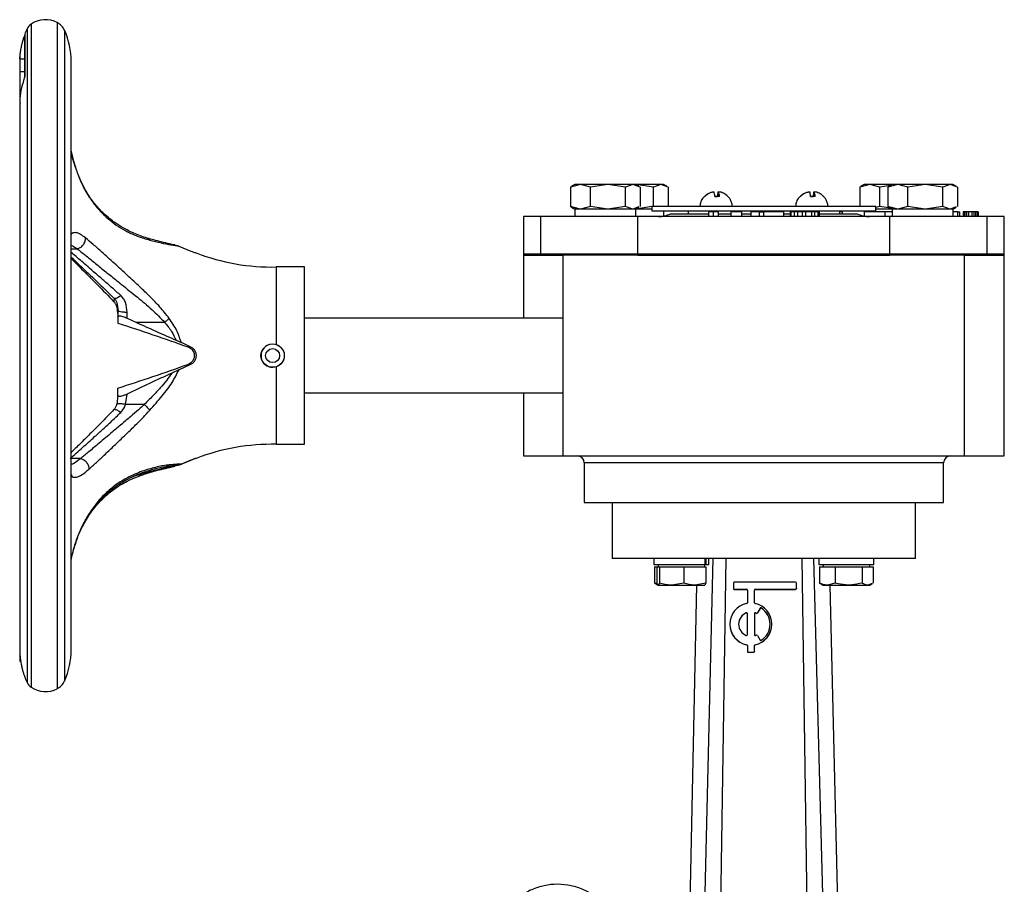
# Model space of a CAD drawing. Header units: millimetres. Extents: x 249 to 1195, y -3 to 820.
# Tile 5 of 28: x 249 to 460, y 369 to 555. Entities that reach past the tile are written whole.
import ezdxf

# ---------------------------------------------------------------- set-up
doc = ezdxf.new("R2010")
doc.units = ezdxf.units.MM

msp = doc.modelspace()

# ---------------------------------------------------------------- linework, layer by layer
at = {"color": 8, "linetype": 'Continuous', "lineweight": 25}
for p, q in [((250.49, 552.75), (250.49, 532.24)), ((251.35, 553.75), (251.35, 532.94)), ((256.97, 554.08), (256.97, 533.17)), ((258.51, 552.43), (258.51, 532.01)), ((250.49, 532.24), (250.49, 412.64)), ((251.35, 532.94), (251.35, 411.64)), ((256.97, 533.17), (256.97, 411.32)), ((258.51, 532.01), (258.51, 412.96)), ((263.68, 517.03), (263.76, 516.76)), ((259.93, 505.58), (261.23, 505.58)), ((269.93, 474.12), (269.89, 473.68)), ((262.02, 460.66), (259.93, 460.66)), ((408.74, 459.7), (369.88, 459.7)), ((446.88, 459.7), (408.74, 459.7)), ((275.61, 457.49), (274.9, 457.49))]:
    msp.add_line(p, q, dxfattribs=at)
at = {"color": 7, "linetype": 'Continuous', "lineweight": 25}
for p, q in [((249.99, 551.56), (249.93, 551.21)), ((249.93, 551.21), (249.93, 542.27)), ((249.99, 551.56), (249.99, 542.57)), ((248.93, 547.51), (248.93, 546.7)), ((248.93, 546.7), (248.93, 546.3)), ((248.93, 546.3), (249.93, 546.3)), ((248.93, 546.3), (248.93, 543.6)), ((259.93, 419.7), (259.93, 545.7)), ((248.93, 543.6), (248.93, 538.21)), ((248.93, 543.6), (249.93, 543.6)), ((249.93, 542.27), (249.99, 542.57)), ((249.93, 542.26), (249.93, 542.27)), ((248.93, 538.21), (248.93, 537.92)), ((248.93, 537.92), (248.93, 537.74)), ((248.93, 537.74), (248.93, 536.99)), ((248.93, 536.99), (248.93, 536.98)), ((248.93, 536.98), (248.93, 419.74)), ((369.06, 519.4), (366.9, 518.82)), ((367.88, 519.4), (367.17, 518.99)), ((369.06, 519.4), (367.88, 519.4)), ((371.21, 518.82), (369.06, 519.4)), ((374.95, 519.4), (369.06, 519.4)), ((374.95, 519.4), (371.21, 518.82)), ((378.69, 518.82), (374.95, 519.4)), ((380.27, 519.4), (374.95, 519.4)), ((380.27, 519.4), (378.69, 518.82)), ((381.85, 518.82), (380.27, 519.4)), ((380.88, 519.4), (380.27, 519.4)), ((381.58, 518.99), (380.88, 519.4)), ((384.69, 518.82), (380.95, 519.4)), ((386.27, 519.4), (380.95, 519.4)), ((386.27, 519.4), (384.69, 518.82)), ((387.85, 518.82), (386.27, 519.4)), ((386.88, 519.4), (386.27, 519.4)), ((387.58, 518.99), (386.88, 519.4)), ((431.06, 519.4), (428.9, 518.82)), ((429.88, 519.4), (429.17, 518.99)), ((431.06, 519.4), (429.88, 519.4)), ((433.21, 518.82), (431.06, 519.4)), ((435.88, 519.4), (431.06, 519.4)), ((435.48, 519.17), (433.21, 518.82)), ((437.06, 519.4), (434.9, 518.82)), ((435.88, 519.4), (435.17, 518.99)), ((437.06, 519.4), (435.88, 519.4)), ((439.21, 518.82), (437.06, 519.4)), ((442.95, 519.4), (437.06, 519.4)), ((442.95, 519.4), (439.21, 518.82)), ((446.69, 518.82), (442.95, 519.4)), ((448.27, 519.4), (442.95, 519.4)), ((448.27, 519.4), (446.69, 518.82)), ((449.85, 518.82), (448.27, 519.4)), ((448.88, 519.4), (448.27, 519.4)), ((449.58, 518.99), (448.88, 519.4)), ((366.9, 518.82), (367.21, 518.93)), ((366.9, 518.82), (366.9, 514.68)), ((371.21, 514.68), (371.21, 518.82)), ((378.69, 514.68), (378.69, 518.82)), ((381.85, 518.82), (381.85, 514.68)), ((384.69, 514.7), (384.69, 518.82)), ((387.85, 518.82), (387.85, 514.7)), ((398.58, 516.83), (398.58, 517.83)), ((398.66, 517.83), (398.66, 516.83)), ((419.08, 516.83), (419.08, 517.83)), ((419.17, 517.83), (419.17, 516.83)), ((428.9, 518.82), (429.21, 518.93)), ((428.9, 518.82), (428.9, 514.7)), ((433.21, 514.68), (433.21, 518.82)), ((434.9, 518.82), (435.21, 518.93)), ((434.9, 518.82), (434.9, 514.68)), ((439.21, 514.68), (439.21, 518.82)), ((446.69, 514.68), (446.69, 518.82)), ((449.85, 518.82), (449.85, 514.68)), ((398.84, 516.83), (397.84, 516.83)), ((397.84, 516.83), (398.4, 516.83)), ((400.54, 516.83), (400.61, 516.85)), ((400.62, 516.84), (400.63, 516.83)), ((419.35, 516.83), (418.35, 516.83)), ((418.35, 516.83), (418.91, 516.83)), ((421.05, 516.83), (421.12, 516.85)), ((421.13, 516.84), (421.14, 516.83)), ((369.06, 514.1), (366.9, 514.68)), ((366.9, 514.68), (367.21, 514.57)), ((367.17, 514.51), (367.88, 514.1)), ((367.83, 514.1), (367.83, 512.5)), ((380.93, 514.1), (367.83, 514.1)), ((371.21, 514.68), (369.06, 514.1)), ((374.95, 514.1), (371.21, 514.68)), ((378.69, 514.68), (374.95, 514.1)), ((380.27, 514.1), (378.69, 514.68)), ((381.55, 514.57), (380.27, 514.1)), ((380.88, 514.1), (381.58, 514.51)), ((380.93, 512.5), (380.93, 514.1)), ((384.38, 514.63), (380.95, 514.1)), ((384.38, 514.1), (380.95, 514.1)), ((384.38, 514.7), (384.38, 513.7)), ((384.38, 514.7), (432.38, 514.7)), ((384.38, 513.7), (432.38, 513.7)), ((386.93, 512.62), (386.93, 513.7)), ((388.37, 513.1), (396.48, 513.1)), ((392.13, 513.7), (392.13, 513.1)), ((397.53, 513.5), (396.48, 513.5)), ((396.48, 513.5), (396.48, 512.5)), ((397.53, 513.5), (397.53, 512.5)), ((398.58, 513.5), (397.53, 513.5)), ((398.58, 513.5), (398.58, 512.5)), ((398.58, 513.1), (401.29, 513.1)), ((401.29, 513.5), (401.29, 512.5)), ((402.47, 513.5), (401.29, 513.5)), ((403.64, 513.5), (402.47, 513.5)), ((403.64, 512.5), (403.64, 513.5)), ((403.64, 513.1), (405.58, 513.1)), ((405.58, 513.5), (405.58, 512.5)), ((407.33, 513.5), (405.58, 513.5)), ((407.33, 513.5), (407.33, 512.5)), ((407.33, 513.5), (408.38, 513.5)), ((412.58, 513.5), (408.38, 513.5)), ((408.38, 512.5), (408.38, 513.5)), ((412.58, 513.5), (412.58, 512.5)), ((412.58, 513.1), (413.98, 513.1)), ((413.98, 513.5), (413.98, 512.5)), ((414.15, 513.5), (413.98, 513.5)), ((414.15, 513.5), (414.15, 512.5)), ((414.85, 513.5), (414.15, 513.5)), ((414.85, 513.5), (414.85, 512.5)), ((415.55, 513.5), (414.85, 513.5)), ((415.55, 513.5), (415.55, 512.5)), ((416.6, 513.5), (415.55, 513.5)), ((416.6, 513.5), (416.6, 512.5)), ((417.3, 513.5), (416.6, 513.5)), ((417.3, 513.5), (417.3, 512.5)), ((418.53, 513.5), (417.3, 513.5)), ((418.53, 513.5), (418.53, 512.5)), ((419.23, 513.5), (418.53, 513.5)), ((419.23, 513.5), (419.23, 512.5)), ((419.93, 513.5), (419.23, 513.5)), ((419.93, 513.5), (419.93, 512.5)), ((420.1, 513.5), (419.93, 513.5)), ((420.1, 513.5), (420.1, 512.5)), ((420.28, 513.5), (420.1, 513.5)), ((420.28, 512.5), (420.28, 513.5)), ((420.28, 513.1), (428.39, 513.1)), ((424.63, 513.1), (424.63, 513.7)), ((425.14, 513.5), (424.63, 513.5)), ((425.14, 513.5), (425.14, 513.1)), ((429.83, 513.7), (429.83, 512.62)), ((429.85, 513.5), (429.85, 512.61)), ((434.38, 513.5), (429.85, 513.5)), ((433.21, 514.68), (432.35, 514.45)), ((432.38, 513.7), (432.38, 514.7)), ((435.88, 514.1), (432.38, 514.1)), ((435.91, 514.26), (433.21, 514.68)), ((434.38, 512.5), (434.38, 513.5)), ((435.83, 513.5), (434.38, 513.5)), ((437.06, 514.1), (434.9, 514.68)), ((434.9, 514.68), (435.21, 514.57)), ((435.17, 514.51), (435.88, 514.1)), ((435.83, 514.1), (435.83, 512.5)), ((448.93, 514.1), (435.83, 514.1)), ((439.21, 514.68), (437.06, 514.1)), ((442.95, 514.1), (439.21, 514.68)), ((446.69, 514.68), (442.95, 514.1)), ((448.27, 514.1), (446.69, 514.68)), ((449.55, 514.57), (448.27, 514.1)), ((448.88, 514.1), (449.58, 514.51)), ((448.93, 512.5), (448.93, 514.1)), ((449.87, 513.5), (448.93, 513.5)), ((449.87, 513.5), (449.87, 512.5)), ((449.87, 513.5), (450.37, 513.5)), ((450.37, 512.5), (450.37, 513.5)), ((451.04, 513.5), (451.04, 512.5)), ((451.12, 513.5), (451.04, 513.5)), ((451.12, 513.5), (451.12, 512.5)), ((451.45, 513.5), (451.12, 513.5)), ((451.45, 513.5), (451.45, 512.5)), ((451.79, 513.5), (451.45, 513.5)), ((451.79, 513.5), (451.79, 512.5)), ((452.2, 513.5), (451.79, 513.5)), ((452.2, 513.5), (452.2, 512.5)), ((452.95, 513.5), (452.2, 513.5)), ((452.95, 513.5), (452.95, 512.5)), ((453.37, 513.5), (452.95, 513.5)), ((453.37, 513.5), (453.37, 512.5)), ((453.7, 513.5), (453.37, 513.5)), ((453.7, 513.5), (453.7, 512.5)), ((454.04, 513.5), (453.7, 513.5)), ((454.04, 513.5), (454.04, 512.5)), ((454.2, 513.5), (454.04, 513.5)), ((454.2, 513.5), (454.2, 512.5)), ((454.29, 513.5), (454.2, 513.5)), ((454.29, 513.5), (454.29, 512.5)), ((356.88, 512.5), (356.88, 504.5)), ((360.58, 512.5), (356.88, 512.5)), ((360.58, 504.5), (360.58, 512.5)), ((381.38, 512.5), (360.58, 512.5)), ((381.38, 504.5), (381.38, 512.5)), ((435.38, 512.5), (381.38, 512.5)), ((435.38, 504.5), (435.38, 512.5)), ((456.17, 512.5), (435.38, 512.5)), ((456.17, 504.5), (456.17, 512.5)), ((459.88, 512.5), (456.17, 512.5)), ((459.88, 504.5), (459.88, 512.5)), ((283.03, 506.15), (282.17, 506.34)), ((283.03, 506.15), (285.61, 505.1)), ((356.88, 504.5), (356.88, 504.2)), ((356.88, 504.5), (360.58, 504.5)), ((360.58, 504.5), (381.38, 504.5)), ((360.58, 504.2), (360.58, 504.5)), ((381.38, 504.5), (435.38, 504.5)), ((381.38, 504.2), (381.38, 504.5)), ((435.38, 504.5), (456.17, 504.5)), ((435.38, 504.5), (435.38, 504.2)), ((456.17, 504.5), (459.88, 504.5)), ((456.17, 504.2), (456.17, 504.5)), ((459.88, 504.2), (459.88, 504.5)), ((356.88, 504.2), (356.88, 490.7)), ((356.88, 504.2), (360.58, 504.2)), ((360.58, 504.2), (365.38, 504.2)), ((365.38, 461.2), (365.38, 504.2)), ((451.38, 504.2), (365.38, 504.2)), ((381.38, 504.2), (435.38, 504.2)), ((451.38, 504.2), (456.17, 504.2)), ((451.38, 461.2), (451.38, 504.2)), ((456.17, 504.2), (459.88, 504.2)), ((459.88, 461.2), (459.88, 504.2)), ((309.93, 501.7), (303.9, 501.7)), ((303.9, 501.7), (303.9, 485.07)), ((309.93, 463.7), (309.93, 501.7)), ((269.7, 493.15), (269.89, 491.72)), ((269.93, 492.61), (269.93, 492.59)), ((270.01, 492.32), (269.93, 492.42)), ((269.93, 492.42), (269.93, 491.06)), ((271.93, 490.74), (271.93, 491.96)), ((269.93, 491.06), (269.93, 489.66)), ((271.93, 490.74), (273.82, 489.86)), ((273.82, 489.86), (279.97, 489.86)), ((365.38, 490.7), (309.93, 490.7)), ((282.41, 486.01), (283.55, 485.49)), ((285.61, 484.54), (283.55, 485.49)), ((285.61, 484.54), (284.96, 484.57)), ((283.03, 479.66), (281.5, 478.94)), ((283.03, 479.66), (285.61, 480.86)), ((285.61, 480.86), (284.96, 480.83)), ((303.9, 480.32), (303.9, 463.7)), ((269.93, 474.12), (269.93, 475.74)), ((309.93, 474.7), (365.38, 474.7)), ((356.88, 474.7), (356.88, 461.2)), ((269.97, 474.23), (269.7, 472.25)), ((271.61, 472.25), (271.93, 474.46)), ((275.61, 472.25), (271.61, 472.25)), ((303.9, 463.7), (309.93, 463.7)), ((283.03, 459.25), (285.61, 460.3)), ((285.61, 460.3), (283.55, 459.47)), ((285.61, 460.3), (286.14, 460.49)), ((286.34, 460.56), (286.53, 460.62)), ((356.88, 461.2), (365.38, 461.2)), ((365.38, 461.2), (451.38, 461.2)), ((451.38, 461.2), (459.88, 461.2)), ((281.5, 458.9), (279.29, 458.75)), ((283.03, 459.25), (281.5, 458.9)), ((282.41, 459.25), (283.55, 459.47)), ((369.88, 459.7), (369.88, 451.2)), ((446.88, 451.2), (446.88, 459.7)), ((369.88, 451.2), (446.88, 451.2)), ((375.88, 451.2), (375.88, 439.2)), ((440.88, 439.2), (440.88, 451.2)), ((384.8, 439.2), (384.8, 437.9)), ((397.45, 439.2), (395.43, 356.56)), ((395.72, 439.2), (395.72, 437.9)), ((396.03, 437.9), (396.03, 439.2)), ((396.6, 437.9), (396.6, 439.2)), ((400.2, 439.2), (399, 359.3)), ((417.75, 359.3), (416.56, 439.2)), ((421.31, 356.55), (419.04, 439.2)), ((420.15, 439.2), (420.15, 437.9)), ((431.95, 437.9), (431.95, 439.2)), ((384.8, 437.9), (395.72, 437.9)), ((384.95, 437.4), (384.95, 433.97)), ((384.95, 437.4), (385.45, 437.4)), ((385.45, 437.4), (385.45, 433.97)), ((385.45, 437.4), (385.72, 437.4)), ((385.7, 437.9), (385.7, 437.4)), ((385.72, 437.4), (385.99, 437.4)), ((385.99, 437.4), (385.99, 433.97)), ((385.99, 437.4), (388.62, 437.4)), ((388.62, 437.4), (391.24, 437.4)), ((391.24, 437.4), (391.24, 433.97)), ((391.24, 437.4), (393.59, 437.4)), ((393.59, 437.4), (395.95, 437.4)), ((395.7, 437.4), (395.7, 437.9)), ((396.03, 437.9), (395.72, 437.9)), ((395.95, 437.4), (395.95, 433.97)), ((396.03, 437.9), (396.6, 437.9)), ((420.15, 437.9), (431.95, 437.9)), ((420.31, 437.4), (420.31, 433.97)), ((420.31, 437.4), (421.98, 437.4)), ((421.05, 437.9), (421.05, 437.4)), ((421.98, 437.4), (423.65, 437.4)), ((423.65, 437.4), (423.65, 433.97)), ((423.65, 437.4), (426.52, 437.4)), ((426.52, 437.4), (429.4, 437.4)), ((429.4, 437.4), (429.4, 433.97)), ((429.4, 437.4), (430.6, 437.4)), ((430.6, 437.4), (431.8, 437.4)), ((431.05, 437.4), (431.05, 437.9)), ((431.8, 437.4), (431.8, 433.97)), ((385.29, 433.87), (384.95, 433.97)), ((384.95, 433.97), (385.2, 433.88)), ((385.17, 433.83), (385.68, 433.54)), ((385.68, 433.54), (385.7, 433.52)), ((385.72, 433.52), (388.62, 433.52)), ((391.24, 433.97), (388.62, 433.52)), ((388.62, 433.52), (393.59, 433.52)), ((392.56, 365.29), (394.03, 433.52)), ((395.95, 433.97), (393.59, 433.52)), ((393.59, 433.52), (395.69, 433.52)), ((395.7, 433.52), (395.72, 433.54)), ((401.82, 433.96), (401.82, 432.84)), ((401.82, 432.84), (401.82, 432.8)), ((415.13, 434.15), (402.01, 434.15)), ((402.01, 432.65), (404.63, 432.65)), ((402.01, 432.65), (402.01, 432.61)), ((402.01, 432.61), (404.63, 432.61)), ((404.63, 432.65), (404.63, 432.61)), ((406.51, 432.65), (415.13, 432.65)), ((406.51, 432.65), (406.51, 432.61)), ((406.51, 432.61), (415.13, 432.61)), ((415.13, 432.65), (415.13, 432.61)), ((415.32, 432.84), (415.32, 433.96)), ((415.32, 432.84), (415.32, 432.8)), ((420.31, 433.97), (420.55, 433.88)), ((420.52, 433.83), (421.05, 433.52)), ((421.05, 433.52), (421.98, 433.52)), ((423.65, 433.97), (421.98, 433.52)), ((421.98, 433.52), (426.52, 433.52)), ((422.48, 433.52), (424.15, 365.29)), ((426.52, 433.52), (430.6, 433.52)), ((431.55, 433.88), (430.6, 433.52)), ((430.6, 433.52), (431.05, 433.52)), ((431.05, 433.52), (431.58, 433.83)), ((404.82, 432.46), (404.82, 429.74)), ((406.32, 429.74), (406.32, 432.46)), ((407.54, 428.56), (406.97, 427.58)), ((407.54, 428.52), (406.97, 427.55)), ((407.54, 428.56), (407.54, 428.52)), ((407.8, 428.62), (407.8, 428.59)), ((404.56, 427.57), (404.56, 427.54)), ((404.82, 422.9), (404.82, 427.4)), ((406.32, 427.4), (406.32, 422.9)), ((406.58, 427.57), (406.58, 427.54)), ((406.73, 427.51), (406.73, 427.47)), ((406.97, 427.58), (406.97, 427.55)), ((401.07, 425.15), (401.07, 425.12)), ((410.07, 425.12), (410.07, 425.15)), ((406.97, 422.72), (407.54, 421.75)), ((404.67, 420.75), (404.67, 420.71)), ((404.82, 420.56), (404.82, 419.34)), ((406.32, 419.34), (406.32, 420.56)), ((406.47, 420.75), (406.47, 420.71)), ((248.93, 419.74), (248.93, 419.65)), ((248.93, 419.65), (248.93, 417.19)), ((404.82, 419.34), (404.82, 419.31)), ((405.01, 419.16), (406.13, 419.16)), ((405.01, 419.16), (405.01, 419.12)), ((405.01, 419.12), (406.13, 419.12)), ((406.13, 419.16), (406.13, 419.12)), ((406.32, 419.34), (406.32, 419.31)), ((248.93, 417.19), (249.13, 417.19)), ((249.99, 413.85), (249.99, 413.84))]:
    msp.add_line(p, q, dxfattribs=at)
for radius in [2.5, 1.5]:
    msp.add_circle((303.11, 482.7), radius, dxfattribs=at)
for centre, radius, start, end in [((265.61, 545.7), 16.69, 154.9881, 159.4307), ((252.73, 551.71), 2.47, 124.0659, 154.9881), ((254.43, 549.2), 5.5, 62.5058, 124.0659), ((255.4, 551.06), 3.4, 23.8062, 62.5058), ((243.24, 545.7), 16.69, 0, 23.8062), ((394.46, 516.75), 3.38, 1.3333, 18.554), ((401.78, 516.75), 3.38, 161.446, 178.6667), ((395.46, 516.75), 3.38, 1.3333, 18.554), ((414.97, 516.75), 3.38, 1.3333, 18.554), ((422.29, 516.75), 3.38, 161.446, 178.6667), ((415.96, 516.75), 3.38, 1.3333, 18.554), ((385.75, 518.5), 6, 270, 295.8419), ((431, 518.5), 6, 244.1581, 270), ((302.97, 546.73), 45.04, 248.8871, 271.1782), ((303.11, 482.69), 2.49, 106.9873, 270.1635), ((302.97, 418.66), 45.04, 88.8218, 111.1099), ((368.38, 459.7), 1.5, 0, 90), ((448.38, 459.7), 1.5, 90, 180), ((402.01, 433.96), 0.187, 89.9825, 179.9825), ((402.01, 432.84), 0.187, 180.0175, 270.0175), ((402.01, 432.8), 0.187, 180.0175, 270.0175), ((404.63, 432.46), 0.187, 0.0175, 90.0175), ((404.63, 432.43), 0.187, 0.0175, 90.0175), ((406.51, 432.46), 0.187, 89.9825, 179.9825), ((406.51, 432.43), 0.187, 89.9825, 179.9825), ((415.13, 433.96), 0.187, 0.0175, 90.0175), ((415.13, 432.84), 0.187, 269.9825, 359.9825), ((415.13, 432.8), 0.187, 269.9825, 359.9825), ((405.57, 425.15), 4.5, 101.509, 258.491), ((404.63, 429.74), 0.187, 281.5155, 359.9871), ((406.51, 429.74), 0.187, 180.0129, 258.4845), ((405.57, 425.15), 4.5, 281.509, 78.491), ((407.7, 428.46), 0.188, 57.2839, 149.9706), ((407.7, 428.43), 0.188, 57.2839, 149.9706), ((405.57, 425.15), 4.12, 302.7023, 57.2977), ((405.57, 425.12), 4.12, 0.0059, 57.2942), ((405.57, 425.15), 2.62, 112.5911, 247.4089), ((405.57, 425.12), 2.62, 112.5964, 179.9911), ((404.63, 427.4), 0.187, 0.0265, 112.6257), ((404.63, 427.37), 0.187, 0.0265, 112.6257), ((406.51, 427.4), 0.187, 67.3743, 179.9735), ((406.51, 427.37), 0.187, 67.3743, 179.9735), ((405.57, 425.15), 2.63, 63.8365, 67.3926), ((405.57, 425.11), 2.63, 63.8365, 67.3926), ((406.81, 427.67), 0.188, 243.8318, 329.9713), ((406.81, 427.64), 0.188, 243.8318, 329.9713), ((405.57, 425.12), 4.5, 180.0126, 258.4848), ((405.57, 425.12), 4.5, 281.5131, 359.9895), ((404.63, 422.9), 0.187, 247.3743, 359.9735), ((406.51, 422.9), 0.187, 180.0265, 292.6257), ((405.57, 425.15), 2.63, 292.6074, 296.1635), ((406.81, 422.63), 0.188, 30.0287, 116.1682), ((404.63, 420.56), 0.187, 0.0129, 78.4845), ((404.63, 420.53), 0.187, 0.0129, 78.4845), ((406.51, 420.56), 0.187, 101.5155, 179.9871), ((406.51, 420.53), 0.187, 101.5155, 179.9871), ((407.7, 421.84), 0.188, 210.0294, 302.7161), ((243.24, 419.7), 16.69, 336.1938, 0), ((405.01, 419.34), 0.187, 180.0175, 270.0175), ((405.01, 419.31), 0.187, 180.0175, 270.0175), ((406.13, 419.34), 0.187, 269.9825, 359.9825), ((406.13, 419.31), 0.187, 269.9825, 359.9825), ((265.61, 419.7), 16.69, 200.5693, 205.0119), ((252.73, 413.69), 2.47, 205.0119, 235.9341), ((254.43, 416.2), 5.5, 235.9341, 297.4942), ((255.4, 414.34), 3.4, 297.4942, 336.1938)]:
    msp.add_arc(centre, radius, start, end, dxfattribs=at)
for points, knots in [([(248.96, 546.3), (248.96, 546.42), (248.97, 546.86), (249.06, 547.62), (249.21, 548.54), (249.39, 549.37), (249.56, 550.02), (249.7, 550.5), (249.82, 550.86), (249.89, 551.07), (249.93, 551.18)], [0, 0, 0, 0, 0.071531, 0.261323, 0.453045, 0.624802, 0.765701, 0.850296, 0.921922, 1, 1, 1, 1]), ([(249.99, 542.57), (249.99, 542.55), (249.98, 542.5), (249.95, 542.35), (249.88, 542.07), (249.62, 541.26), (249.2, 539.8), (248.91, 538.22), (248.96, 537.15), (248.98, 536.83)], [0, 0, 0, 0, 0.020123, 0.040211, 0.077867, 0.156954, 0.42731, 0.831553, 1, 1, 1, 1]), ([(263.78, 516.93), (263.44, 517.46), (262.73, 518.61), (261.74, 520.67), (260.82, 523.14), (260.2, 525.19), (259.97, 526.31), (259.93, 526.53)], [0, 0, 0, 0, 0.192821, 0.412406, 0.659282, 0.934366, 1, 1, 1, 1]), ([(276.26, 507.88), (275.3, 508.2), (273.56, 508.79), (271.22, 509.96), (269.51, 511.04), (268.14, 512.06), (266.81, 513.23), (265.24, 514.85), (264.24, 516.28), (263.69, 517.06)], [0, 0, 0, 0, 0.210879, 0.382558, 0.51527, 0.598926, 0.705906, 0.839546, 1, 1, 1, 1]), ([(395.61, 516.83), (395.91, 517.09), (396.49, 517.58), (397.23, 517.75), (397.58, 517.83)], [0, 0, 0, 0, 0.521026, 1, 1, 1, 1]), ([(397.67, 517.83), (397.29, 517.74), (396.55, 517.56), (395.98, 517.07), (395.7, 516.83)], [0, 0, 0, 0, 0.521026, 1, 1, 1, 1]), ([(400.63, 516.83), (400.33, 517.09), (399.75, 517.58), (399.02, 517.75), (398.66, 517.83)], [0, 0, 0, 0, 0.521026, 1, 1, 1, 1]), ([(416.12, 516.83), (416.42, 517.09), (417, 517.58), (417.73, 517.75), (418.09, 517.83)], [0, 0, 0, 0, 0.521026, 1, 1, 1, 1]), ([(418.17, 517.83), (417.79, 517.74), (417.05, 517.56), (416.48, 517.07), (416.21, 516.83)], [0, 0, 0, 0, 0.521026, 1, 1, 1, 1]), ([(421.14, 516.83), (420.84, 517.09), (420.26, 517.58), (419.52, 517.75), (419.17, 517.83)], [0, 0, 0, 0, 0.521026, 1, 1, 1, 1]), ([(263.76, 516.76), (264.01, 516.4), (264.48, 515.69), (265.28, 514.66), (266.18, 513.63), (267.19, 512.63), (268.48, 511.5), (270.05, 510.36), (272.03, 509.22), (274.3, 508.2), (275.91, 507.72), (276.77, 507.46)], [0, 0, 0, 0, 0.069691, 0.138461, 0.215713, 0.300986, 0.385105, 0.520894, 0.653184, 0.814641, 1, 1, 1, 1]), ([(395.65, 516.82), (395.5, 516.68), (395.1, 516.29), (394.74, 515.54), (394.68, 514.94), (394.66, 514.7)], [0, 0, 0, 0, 0.2537989, 0.6983072, 1, 1, 1, 1]), ([(395.7, 516.83), (395.67, 516.84), (395.63, 516.86), (395.63, 516.85), (395.62, 516.84)], [0, 0, 0, 0, 0.692956, 1, 1, 1, 1]), ([(401.6, 514.72), (401.59, 514.87), (401.56, 515.28), (401.28, 515.97), (400.96, 516.56), (400.65, 516.8), (400.61, 516.84)], [0, 0, 0, 0, 0.195036, 0.5079973, 0.9369791, 1, 1, 1, 1]), ([(416.15, 516.82), (416.01, 516.68), (415.6, 516.29), (415.25, 515.54), (415.19, 514.94), (415.16, 514.7)], [0, 0, 0, 0, 0.2537989, 0.6983072, 1, 1, 1, 1]), ([(416.21, 516.83), (416.18, 516.84), (416.14, 516.86), (416.13, 516.85), (416.13, 516.84)], [0, 0, 0, 0, 0.692956, 1, 1, 1, 1]), ([(422.1, 514.72), (422.09, 514.87), (422.06, 515.28), (421.78, 515.97), (421.47, 516.56), (421.16, 516.8), (421.12, 516.84)], [0, 0, 0, 0, 0.195036, 0.5079973, 0.9369791, 1, 1, 1, 1]), ([(261.23, 505.58), (261.46, 505.66), (261.82, 505.77), (262.24, 506.11), (262.54, 506.43), (262.77, 506.8), (262.93, 507.19), (263.01, 507.57), (263.01, 507.82), (263, 507.94)], [0, 0, 0, 0, 0.2332417, 0.3610117, 0.492776, 0.6255231, 0.7561065, 0.8816732, 1, 1, 1, 1]), ([(280.95, 490.67), (280.3, 491.5), (279.01, 493.15), (276.85, 495.35), (274.52, 497.58), (272.44, 499.5), (270.62, 501.17), (269.21, 502.45), (267.83, 503.7), (266.29, 505.1), (264.62, 506.6), (263.55, 507.49), (263, 507.94)], [0, 0, 0, 0, 0.111456, 0.22117, 0.329174, 0.460671, 0.535108, 0.610921, 0.686343, 0.762995, 0.879797, 1, 1, 1, 1]), ([(282.18, 506.41), (281.8, 506.49), (280.96, 506.67), (279.32, 507.05), (277.7, 507.46), (276.67, 507.76), (276.2, 507.9)], [0, 0, 0, 0, 0.238889, 0.526668, 0.780328, 1, 1, 1, 1]), ([(276.77, 507.46), (277.59, 507.26), (279.17, 506.86), (281.42, 506.44), (282.49, 506.24), (283.03, 506.15)], [0, 0, 0, 0, 0.3463035, 0.6718942, 1, 1, 1, 1]), ([(261.23, 505.58), (261.5, 505.38), (262.04, 504.97), (262.93, 504.27), (263.89, 503.5), (264.9, 502.67), (265.98, 501.79), (267.1, 500.88), (268.26, 499.95), (269.46, 498.98), (271.39, 497.43), (274.01, 495.32), (277.22, 492.7), (279.08, 490.78), (279.97, 489.86)], [0, 0, 0, 0, 0.057782, 0.116511, 0.176285, 0.237198, 0.297066, 0.359017, 0.419504, 0.479476, 0.542882, 0.709163, 0.861603, 1, 1, 1, 1]), ([(285.61, 505.1), (285.79, 505.03), (286.17, 504.89), (286.56, 504.76), (286.77, 504.7), (286.75, 504.71), (286.74, 504.71)], [0, 0, 0, 0, 0.289106, 0.578357, 0.864656, 1, 1, 1, 1]), ([(259.93, 503.83), (260.63, 503.17), (262.27, 501.61), (265.43, 498.6), (267.93, 496.17), (269.24, 494.9)], [0, 0, 0, 0, 0.261503, 0.610989, 1, 1, 1, 1]), ([(259.93, 503.49), (260, 503.42), (260.79, 502.66), (262.67, 500.78), (265.67, 497.81), (267.93, 495.48), (269.11, 494.26)], [0, 0, 0, 0, 0.03108, 0.31678, 0.640579, 1, 1, 1, 1]), ([(269.11, 494.26), (269.23, 494.11), (269.49, 493.78), (269.63, 493.36), (269.7, 493.13)], [0, 0, 0, 0, 0.469435, 1, 1, 1, 1]), ([(269.15, 494.98), (269.25, 494.87), (269.47, 494.62), (269.88, 493.74), (269.93, 492.91), (269.98, 492.3)], [0, 0, 0, 0, 0.174015, 0.3913557, 1, 1, 1, 1]), ([(271.93, 491.96), (271.87, 492.69), (271.8, 493.73), (271.2, 494.92), (270.78, 495.37), (270.57, 495.58)], [0, 0, 0, 0, 0.538689, 0.774233, 1, 1, 1, 1]), ([(269.93, 491.06), (269.94, 491.12), (269.98, 491.23), (270.28, 491.27), (270.72, 491.2), (271.23, 491.04), (271.64, 490.87), (271.87, 490.77), (271.93, 490.74)], [0, 0, 0, 0, 0.206366, 0.413837, 0.597362, 0.765814, 0.944177, 1, 1, 1, 1]), ([(269.93, 489.66), (272.45, 488.85), (277.49, 487.23), (282.47, 485.45), (284.96, 484.57)], [0, 0, 0, 0, 0.499797, 1, 1, 1, 1]), ([(273.82, 489.86), (275.25, 489.22), (278.11, 487.92), (280.98, 486.64), (282.41, 486.01)], [0, 0, 0, 0, 0.4998967, 1, 1, 1, 1]), ([(279.97, 489.86), (280.14, 490), (280.49, 490.28), (280.79, 490.54), (280.95, 490.67)], [0, 0, 0, 0, 0.478701, 1, 1, 1, 1]), ([(279.97, 489.86), (280.48, 489.22), (281.44, 488.03), (282.11, 486.65), (282.41, 486.01)], [0, 0, 0, 0, 0.538526, 1, 1, 1, 1]), ([(283.55, 485.49), (283.26, 486.34), (282.64, 488.19), (281.54, 489.81), (280.95, 490.67)], [0, 0, 0, 0, 0.462276, 1, 1, 1, 1]), ([(284.96, 484.57), (285.16, 484.47), (285.45, 484.34), (285.67, 484.15), (285.74, 484.1)], [0, 0, 0, 0, 0.7044796, 1, 1, 1, 1]), ([(285.61, 480.86), (285.79, 480.97), (286.17, 481.18), (286.57, 481.73), (286.78, 482.38), (286.78, 483.06), (286.56, 483.69), (286.15, 484.22), (285.79, 484.43), (285.61, 484.54)], [0, 0, 0, 0, 0.144553, 0.289179, 0.432328, 0.574993, 0.717626, 0.860285, 1, 1, 1, 1]), ([(285.74, 481.3), (285.88, 481.45), (286.14, 481.72), (286.37, 482.26), (286.43, 482.8), (286.31, 483.31), (286.08, 483.75), (285.86, 483.98), (285.74, 484.1)], [0, 0, 0, 0, 0.202683, 0.368892, 0.535986, 0.683542, 0.835491, 1, 1, 1, 1]), ([(303.9, 485.07), (304.15, 484.96), (304.67, 484.73), (305.25, 484.09), (305.59, 483.3), (305.65, 482.45), (305.43, 481.63), (304.94, 480.93), (304.39, 480.51), (304.01, 480.37), (303.9, 480.32)], [0, 0, 0, 0, 0.134756, 0.269491, 0.404556, 0.538872, 0.672331, 0.806143, 0.940972, 1, 1, 1, 1]), ([(284.96, 480.83), (285.16, 480.92), (285.45, 481.06), (285.67, 481.24), (285.74, 481.3)], [0, 0, 0, 0, 0.704482, 1, 1, 1, 1]), ([(269.93, 475.74), (272.45, 476.55), (277.49, 478.17), (282.47, 479.94), (284.96, 480.83)], [0, 0, 0, 0, 0.499797, 1, 1, 1, 1]), ([(281.5, 478.94), (279.89, 478.21), (276.68, 476.75), (273.51, 475.23), (271.93, 474.46)], [0, 0, 0, 0, 0.499802, 1, 1, 1, 1]), ([(281.5, 478.94), (281.14, 478.42), (280.39, 477.32), (279, 475.72), (277.39, 474.01), (276.22, 472.85), (275.61, 472.25)], [0, 0, 0, 0, 0.20957, 0.445342, 0.708554, 1, 1, 1, 1]), ([(276.77, 470.98), (277.68, 472.01), (279.37, 473.92), (281.58, 476.76), (282.57, 478.75), (283.03, 479.66)], [0, 0, 0, 0, 0.3847444, 0.7167522, 1, 1, 1, 1]), ([(271.93, 474.46), (271.72, 474.37), (271.32, 474.18), (270.74, 473.98), (270.32, 473.91), (270.03, 473.93), (269.93, 474.02), (269.93, 474.1), (269.93, 474.12)], [0, 0, 0, 0, 0.2006978, 0.4027202, 0.5766307, 0.7329036, 0.9443029, 1, 1, 1, 1]), ([(259.74, 460.66), (260.16, 461.03), (261.01, 461.77), (262.34, 462.97), (263.67, 464.16), (265.1, 465.45), (266.76, 466.96), (268.65, 468.68), (269.93, 469.9), (270.57, 470.51)], [0, 0, 0, 0, 0.140909, 0.286789, 0.400573, 0.520379, 0.676506, 0.838448, 1, 1, 1, 1]), ([(269.11, 471.14), (268.31, 470.3), (266.56, 468.49), (264.18, 466.11), (262, 463.95), (260.64, 462.59), (260, 461.98), (259.93, 461.9)], [0, 0, 0, 0, 0.2454083, 0.5304542, 0.7420677, 0.9704035, 1, 1, 1, 1]), ([(275.61, 472.25), (275.19, 471.86), (274.22, 470.98), (272.6, 469.57), (270.71, 467.96), (268.41, 466.03), (266.03, 464.03), (263.79, 462.13), (262.59, 461.13), (262.02, 460.66)], [0, 0, 0, 0, 0.085778, 0.197118, 0.327791, 0.471739, 0.674972, 0.847638, 1, 1, 1, 1]), ([(263.76, 458.37), (263.97, 458.55), (264.37, 458.91), (265.01, 459.5), (265.67, 460.1), (266.71, 461.08), (268.19, 462.48), (270.12, 464.32), (272.06, 466.18), (273.83, 467.91), (275.41, 469.5), (276.32, 470.5), (276.77, 470.98)], [0, 0, 0, 0, 0.058845, 0.116977, 0.174513, 0.231555, 0.381349, 0.527413, 0.666594, 0.801176, 0.902778, 1, 1, 1, 1]), ([(269.7, 472.27), (269.63, 472.04), (269.49, 471.62), (269.23, 471.29), (269.11, 471.14)], [0, 0, 0, 0, 0.530565, 1, 1, 1, 1]), ([(270.57, 470.51), (270.79, 470.76), (271.25, 471.27), (271.49, 471.91), (271.61, 472.25)], [0, 0, 0, 0, 0.483828, 1, 1, 1, 1]), ([(275.61, 472.25), (275.72, 472.14), (275.94, 471.94), (276.26, 471.61), (276.55, 471.28), (276.7, 471.08), (276.77, 470.98)], [0, 0, 0, 0, 0.246673, 0.500004, 0.753332, 1, 1, 1, 1]), ([(262.02, 460.66), (262.25, 460.58), (262.59, 460.44), (263.01, 460.1), (263.29, 459.78), (263.52, 459.43), (263.73, 458.95), (263.75, 458.59), (263.76, 458.37)], [0, 0, 0, 0, 0.238838, 0.367962, 0.5, 0.632038, 0.761162, 1, 1, 1, 1]), ([(286.75, 460.69), (286.76, 460.69), (286.79, 460.7), (286.55, 460.63), (286.16, 460.5), (285.79, 460.37), (285.61, 460.3)], [0, 0, 0, 0, 0.251316, 0.502577, 0.753883, 1, 1, 1, 1]), ([(262.96, 447.31), (263.56, 448.29), (264.63, 450.04), (266.31, 451.96), (267.64, 453.22), (268.65, 454.06), (269.49, 454.68), (270.49, 455.35), (271.92, 456.19), (273.73, 457.07), (275.85, 457.88), (278.18, 458.57), (279.69, 458.85), (280.51, 458.99)], [0, 0, 0, 0, 0.135653, 0.242968, 0.322154, 0.373818, 0.418, 0.464167, 0.538874, 0.647946, 0.745442, 0.862863, 1, 1, 1, 1]), ([(280.95, 459.28), (280.55, 459.23), (279.73, 459.12), (278.36, 458.85), (276.95, 458.49), (275.48, 458.04), (273.95, 457.46), (272.47, 456.78), (271.08, 456.02), (269.83, 455.23), (268.64, 454.34), (267.49, 453.36), (266.13, 452.01), (264.56, 450.15), (263.53, 448.43), (263, 447.56)], [0, 0, 0, 0, 0.070605, 0.143458, 0.216525, 0.286811, 0.363598, 0.446603, 0.511594, 0.577864, 0.642752, 0.705937, 0.770244, 0.883507, 1, 1, 1, 1]), ([(281.5, 458.9), (281.09, 458.82), (280.27, 458.65), (278.83, 458.33), (277.27, 457.96), (276.18, 457.65), (275.61, 457.49)], [0, 0, 0, 0, 0.238424, 0.480603, 0.726963, 1, 1, 1, 1]), ([(276.2, 457.5), (276.67, 457.64), (277.7, 457.94), (279.32, 458.35), (280.96, 458.73), (281.8, 458.91), (282.18, 458.99)], [0, 0, 0, 0, 0.219672, 0.473332, 0.761111, 1, 1, 1, 1]), ([(280.36, 458.97), (280.94, 459.06), (281.91, 459.2), (282.47, 459.25), (282.7, 459.27)], [0, 0, 0, 0, 0.596565, 1, 1, 1, 1]), ([(283.55, 459.47), (283.26, 459.46), (282.64, 459.45), (281.54, 459.34), (280.95, 459.28)], [0, 0, 0, 0, 0.464477, 1, 1, 1, 1]), ([(262.02, 445.37), (262.33, 445.99), (262.91, 447.13), (263.81, 448.55), (264.57, 449.61), (265.16, 450.35), (265.62, 450.89), (266.09, 451.4), (266.72, 452.05), (267.6, 452.87), (268.92, 453.95), (270.79, 455.2), (273.33, 456.52), (275.18, 457.15), (276.18, 457.49)], [0, 0, 0, 0, 0.091981, 0.170063, 0.231785, 0.277156, 0.306203, 0.336514, 0.382808, 0.44511, 0.52348, 0.65315, 0.811932, 1, 1, 1, 1]), ([(259.93, 439.1), (260.15, 439.98), (260.62, 441.86), (261.64, 444.75), (262.56, 446.54), (263.03, 447.44)], [0, 0, 0, 0, 0.306172, 0.648407, 1, 1, 1, 1]), ([(440.88, 439.2), (440.88, 439.2), (440.67, 439.2), (439.84, 439.2), (439.22, 439.2), (437.59, 439.2), (436.58, 439.2), (434.22, 439.2), (432.86, 439.2), (429.85, 439.2), (428.2, 439.2), (424.66, 439.2), (422.78, 439.2), (418.85, 439.2), (416.8, 439.2), (412.63, 439.2), (410.5, 439.2), (406.25, 439.2), (404.12, 439.2), (399.95, 439.2), (397.9, 439.2), (393.97, 439.2), (392.09, 439.2), (388.55, 439.2), (386.9, 439.2), (383.89, 439.2), (382.53, 439.2), (380.17, 439.2), (379.16, 439.2), (377.54, 439.2), (376.92, 439.2), (376.09, 439.2), (375.88, 439.2), (375.88, 439.2)], [0, 0, 0, 0, 0.0625, 0.0625, 0.125, 0.125, 0.1875, 0.1875, 0.25, 0.25, 0.3125, 0.3125, 0.375, 0.375, 0.4375, 0.4375, 0.5, 0.5, 0.5625, 0.5625, 0.625, 0.625, 0.6875, 0.6875, 0.75, 0.75, 0.8125, 0.8125, 0.875, 0.875, 0.9375, 0.9375, 1, 1, 1, 1]), ([(385.72, 433.52), (385.65, 433.58), (385.56, 433.65), (385.47, 433.91), (385.45, 433.97)], [0, 0, 0, 0, 0.788999, 1, 1, 1, 1]), ([(385.99, 433.97), (385.92, 433.79), (385.83, 433.55), (385.74, 433.53), (385.72, 433.52)], [0, 0, 0, 0, 0.768151, 1, 1, 1, 1]), ([(388.62, 433.52), (388.55, 433.52), (387.67, 433.53), (386.8, 433.76), (385.99, 433.97)], [0, 0, 0, 0, 0.070201, 1, 1, 1, 1]), ([(393.59, 433.52), (393.54, 433.52), (392.74, 433.53), (391.97, 433.76), (391.24, 433.97)], [0, 0, 0, 0, 0.070201, 1, 1, 1, 1]), ([(395.68, 433.52), (395.7, 433.53), (395.79, 433.55), (395.88, 433.79), (395.95, 433.97)], [0, 0, 0, 0, 0.231849, 1, 1, 1, 1]), ([(421.98, 433.52), (421.94, 433.52), (421.37, 433.53), (420.82, 433.76), (420.31, 433.97)], [0, 0, 0, 0, 0.070201, 1, 1, 1, 1]), ([(426.52, 433.52), (425.76, 433.58), (424.78, 433.65), (423.85, 433.91), (423.65, 433.97)], [0, 0, 0, 0, 0.788999, 1, 1, 1, 1]), ([(429.4, 433.97), (428.67, 433.79), (427.72, 433.55), (426.75, 433.53), (426.52, 433.52)], [0, 0, 0, 0, 0.768151, 1, 1, 1, 1]), ([(430.6, 433.52), (430.57, 433.52), (430.17, 433.53), (429.77, 433.76), (429.4, 433.97)], [0, 0, 0, 0, 0.070201, 1, 1, 1, 1]), ([(248.93, 419.84), (248.93, 419.8), (248.91, 419.36), (248.96, 418.6), (249.06, 417.56), (249.21, 416.64), (249.39, 415.81), (249.56, 415.16), (249.7, 414.69), (249.82, 414.34), (249.91, 414.07), (249.97, 413.92), (249.99, 413.86), (249.99, 413.85), (249.99, 413.85)], [0, 0, 0, 0, 0.018526, 0.205262, 0.355095, 0.506453, 0.642048, 0.753283, 0.820066, 0.876612, 0.938252, 0.969047, 0.984577, 1, 1, 1, 1]), ([(374.08, 365.29), (373.99, 365.38), (373.82, 365.55), (373.55, 365.8), (373.28, 366.04), (373, 366.27), (372.71, 366.5), (372.41, 366.72), (371.85, 367.12), (370.97, 367.66), (369.73, 368.27), (368.42, 368.76), (366.58, 369.24), (364.18, 369.49), (361.31, 369.2), (358.62, 368.34), (356.24, 367.03), (354.23, 365.35), (352.55, 363.33), (351.23, 360.96), (350.38, 358.26), (350.08, 355.39), (350.33, 352.99), (350.81, 351.15), (351.3, 349.84), (351.91, 348.6), (352.5, 347.65), (353.02, 346.94), (353.42, 346.44), (353.83, 345.95), (354.13, 345.65), (354.28, 345.49)], [0, 0, 0, 0, 0.008343, 0.016672, 0.024993, 0.033312, 0.041634, 0.049965, 0.058311, 0.089201, 0.120102, 0.15228, 0.18447, 0.250119, 0.315767, 0.380052, 0.441771, 0.500002, 0.558232, 0.619951, 0.684236, 0.749885, 0.815534, 0.847711, 0.879901, 0.910791, 0.941693, 0.956283, 0.970843, 0.985406, 1, 1, 1, 1])]:
    msp.add_open_spline(points, degree=3, knots=knots, dxfattribs=at)
at = {"color": 8, "linetype": 'Continuous', "lineweight": 25}
for points, knots in [([(259.93, 526.49), (259.93, 526.49), (260.09, 525.68), (260.56, 523.97), (261.27, 521.78), (262.05, 519.9), (262.82, 518.29), (263.44, 517.28), (263.76, 516.76)], [0, 0, 0, 0, 0.001264, 0.242136, 0.48365, 0.640759, 0.813295, 1, 1, 1, 1]), ([(263, 507.94), (262.64, 508.21), (261.9, 508.76), (261.12, 509.06), (260.55, 509.07), (260.19, 508.94), (260, 508.76), (259.93, 508.68)], [0, 0, 0, 0, 0.271915, 0.551104, 0.720289, 0.884147, 1, 1, 1, 1]), ([(259.93, 506.35), (259.99, 506.33), (260.36, 506.19), (260.83, 505.86), (261.23, 505.58)], [0, 0, 0, 0, 0.161699, 1, 1, 1, 1]), ([(276.17, 507.9), (276.2, 507.89), (276.34, 507.87), (276.55, 507.73), (276.7, 507.55), (276.77, 507.46)], [0, 0, 0, 0, 0.112769, 0.562292, 1, 1, 1, 1]), ([(270.57, 495.58), (269.97, 496.12), (268.75, 497.21), (266.93, 498.79), (265.18, 500.31), (263.16, 502.06), (261.35, 503.64), (260.28, 504.52), (259.93, 504.81)], [0, 0, 0, 0, 0.152051, 0.308377, 0.468194, 0.61647, 0.873265, 1, 1, 1, 1]), ([(269.25, 494.91), (269.2, 494.82), (269.1, 494.63), (269.05, 494.41), (269.06, 494.28), (269.11, 494.26), (269.11, 494.26)], [0, 0, 0, 0, 0.299734, 0.631573, 0.988894, 1, 1, 1, 1]), ([(270.57, 495.58), (270.46, 495.49), (270.23, 495.31), (269.89, 495.09), (269.57, 494.94), (269.31, 494.89), (269.21, 494.95), (269.17, 494.98)], [0, 0, 0, 0, 0.176364, 0.370684, 0.579134, 0.795438, 1, 1, 1, 1]), ([(269.77, 493.39), (269.74, 493.34), (269.67, 493.25), (269.69, 493.18), (269.71, 493.14)], [0, 0, 0, 0, 0.5194607, 1, 1, 1, 1]), ([(271.93, 491.96), (271.66, 491.97), (271.14, 491.98), (270.49, 492.09), (270.08, 492.21), (270.03, 492.29), (270.01, 492.32)], [0, 0, 0, 0, 0.290999, 0.581998, 0.872997, 1, 1, 1, 1]), ([(269.11, 471.14), (269.16, 471.17), (269.25, 471.22), (269.52, 471.17), (269.85, 471.01), (270.21, 470.79), (270.45, 470.6), (270.57, 470.51)], [0, 0, 0, 0, 0.210349, 0.426018, 0.633416, 0.826026, 1, 1, 1, 1]), ([(269.71, 472.25), (269.71, 472.26), (269.71, 472.31), (269.82, 472.38), (270.05, 472.44), (270.38, 472.45), (270.78, 472.42), (271.2, 472.35), (271.48, 472.28), (271.61, 472.25)], [0, 0, 0, 0, 0.023664, 0.18988, 0.361275, 0.532669, 0.698885, 0.855623, 1, 1, 1, 1]), ([(262.02, 460.66), (261.48, 460.25), (260.7, 459.66), (260.11, 459.43), (259.93, 459.36)], [0, 0, 0, 0, 0.694333, 1, 1, 1, 1]), ([(259.93, 457.14), (260.01, 457.02), (260.3, 456.59), (261.07, 456.59), (262.24, 457.09), (263.26, 457.94), (263.76, 458.37)], [0, 0, 0, 0, 0.116964, 0.408068, 0.7037, 1, 1, 1, 1]), ([(280.39, 458.99), (280.42, 458.99), (280.62, 459.01), (280.8, 459.15), (280.95, 459.28)], [0, 0, 0, 0, 0.118177, 1, 1, 1, 1]), ([(275.61, 457.49), (275.05, 457.33), (274.01, 457.03), (272.96, 456.61), (272.47, 456.42)], [0, 0, 0, 0, 0.534977, 1, 1, 1, 1]), ([(275.61, 457.49), (275.72, 457.47), (275.92, 457.43), (276.11, 457.48), (276.19, 457.5)], [0, 0, 0, 0, 0.547441, 1, 1, 1, 1]), ([(263, 447.56), (262.56, 446.69), (261.68, 444.98), (260.7, 442.12), (260.13, 440.11), (259.94, 439.14), (259.93, 439.1)], [0, 0, 0, 0, 0.334292, 0.659918, 0.983366, 1, 1, 1, 1]), ([(262.96, 447.33), (262.97, 447.35), (263.02, 447.41), (263.01, 447.5), (263, 447.56)], [0, 0, 0, 0, 0.356029, 1, 1, 1, 1])]:
    msp.add_open_spline(points, degree=3, knots=knots, dxfattribs=at)

doc.saveas('drawing.dxf')
